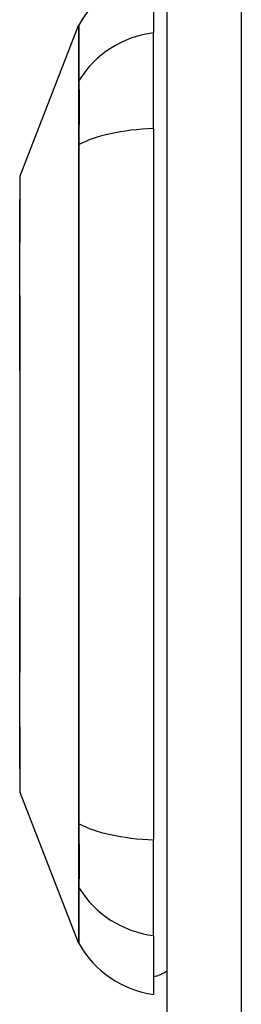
# Model space of a CAD drawing. Header units: inches. Extents: x 0 to 186, y -11 to 121.
# Tile 54 of 93: x 120.591 to 120.942, y 62.726 to 64.284. Entities that reach past the tile are written whole.
import ezdxf

# ---------------------------------------------------------------- set-up
doc = ezdxf.new("R2010")
doc.units = ezdxf.units.IN
doc.header["$LTSCALE"] = 11.141211
doc.header["$MEASUREMENT"] = 0
doc.layers.add('Visible Edges(ANSI)', color=7, linetype='Continuous', lineweight=25)
doc.layers.add('Visible Tangent Edges(ANSI)', color=7, linetype='Continuous', lineweight=25)

msp = doc.modelspace()

# ---------------------------------------------------------------- linework, layer by layer
at = {"layer": 'Visible Edges(ANSI)'}
for p, q in [((120.8247, 31.8655), (120.8247, 95.2312)), ((120.8032, 64.356), (120.8032, 64.263)), ((120.5921, 64.0367), (120.6845, 64.2744)), ((120.8032, 64.1117), (120.8032, 64.263)), ((120.8032, 64.1117), (120.8032, 62.9864)), ((120.6845, 62.8237), (120.5921, 63.0614)), ((120.8032, 62.8351), (120.8032, 62.9864)), ((120.8032, 62.8351), (120.8032, 62.7421))]:
    msp.add_line(p, q, dxfattribs=at)
at = {"layer": 'Visible Edges(ANSI)', "flags": 128}
msp.add_lwpolyline([(120.5916, 64.0343), (120.5916, 64.0337), (120.5916, 64.0319), (120.5916, 64.029), (120.5916, 64.025), (120.5916, 64.0198), (120.5915, 64.0134), (120.5915, 64.0059), (120.5915, 63.9973), (120.5915, 63.9877), (120.5914, 63.9769), (120.5914, 63.9652), (120.5914, 63.9525), (120.5914, 63.9389), (120.5913, 63.9243), (120.5913, 63.9088), (120.5913, 63.8924), (120.5913, 63.8752), (120.5913, 63.8572), (120.5914, 63.8385), (120.5914, 63.8191), (120.5914, 63.799), (120.5914, 63.7783), (120.5915, 63.7571), (120.5915, 63.7352), (120.5915, 63.7129), (120.5915, 63.6902), (120.5916, 63.6671), (120.5916, 63.6438), (120.5916, 63.6204), (120.5916, 63.5968), (120.5916, 63.5731), (120.5916, 63.5492), (120.5916, 63.5253), (120.5916, 63.5014), (120.5916, 63.4777), (120.5916, 63.4542), (120.5916, 63.431), (120.5915, 63.4081), (120.5915, 63.3855), (120.5915, 63.3632), (120.5915, 63.3413), (120.5914, 63.3199), (120.5914, 63.2991), (120.5914, 63.2789), (120.5914, 63.2595), (120.5913, 63.2408), (120.5913, 63.2228), (120.5913, 63.2056), (120.5913, 63.1893), (120.5913, 63.1738), (120.5914, 63.1592), (120.5914, 63.1455), (120.5914, 63.1328), (120.5914, 63.1211), (120.5915, 63.1104), (120.5915, 63.1007), (120.5915, 63.0922), (120.5915, 63.0847), (120.5916, 63.0783), (120.5916, 63.0731), (120.5916, 63.0691), (120.5916, 63.0662), (120.5916, 63.0644), (120.5916, 63.0638)], dxfattribs=at)
at = {"layer": 'Visible Edges(ANSI)'}
for centre, radius, start, end in [((120.8255, 64.1961), 0.1614, 97.9413, 150.2709), ((120.697, 64.2695), 0.0134, 150.2709, 158.7495), ((120.5983, 64.0342), 0.00672, 158.7495, 179.7912), ((120.5983, 63.0639), 0.00672, 180.2088, 201.2505), ((120.697, 62.8286), 0.0134, 201.2505, 209.7291), ((120.8255, 62.902), 0.1614, 209.7291, 262.0587), ((120.7924, 62.8228), 0.0538, 281.537, 306.8699)]:
    msp.add_arc(centre, radius, start, end, dxfattribs=at)
at = {"layer": 'Visible Tangent Edges(ANSI)'}
for p, q in [((120.9422, 95.2312), (120.9422, 31.8655)), ((120.6844, 64.1853), (120.6844, 64.1851)), ((120.6844, 64.0852), (120.6844, 64.0846)), ((120.6844, 63.0135), (120.6844, 63.0129)), ((120.6844, 62.913), (120.6844, 62.9128))]:
    msp.add_line(p, q, dxfattribs=at)
at = {"layer": 'Visible Tangent Edges(ANSI)', "flags": 128}
for points in [[(120.6845, 64.2744), (120.6845, 64.2742), (120.6845, 64.2737), (120.6845, 64.273), (120.6845, 64.2719), (120.6845, 64.2705), (120.6845, 64.2688), (120.6845, 64.2667), (120.6845, 64.2644), (120.6845, 64.2617), (120.6845, 64.2588), (120.6845, 64.2555), (120.6845, 64.2519), (120.6845, 64.248), (120.6845, 64.2438), (120.6844, 64.2393), (120.6844, 64.2345), (120.6844, 64.2294), (120.6844, 64.224), (120.6844, 64.2183), (120.6844, 64.2123), (120.6844, 64.206), (120.6844, 64.1994), (120.6844, 64.1925), (120.6844, 64.1853)], [(120.6857, 64.1879), (120.6856, 64.195), (120.6856, 64.2019), (120.6856, 64.2084), (120.6856, 64.2147), (120.6856, 64.2206), (120.6856, 64.2263), (120.6855, 64.2317), (120.6855, 64.2367), (120.6855, 64.2415), (120.6855, 64.246), (120.6855, 64.2501), (120.6855, 64.254), (120.6854, 64.2575), (120.6854, 64.2608), (120.6854, 64.2637), (120.6854, 64.2663), (120.6854, 64.2686), (120.6854, 64.2706), (120.6854, 64.2723), (120.6854, 64.2737), (120.6854, 64.2748), (120.6854, 64.2755), (120.6854, 64.276), (120.6854, 64.2762)], [(120.6857, 64.0862), (120.6857, 64.092), (120.6857, 64.0978), (120.6857, 64.1035), (120.6857, 64.109), (120.6857, 64.1145), (120.6858, 64.1199), (120.6858, 64.1251), (120.6858, 64.1302), (120.6858, 64.1351), (120.6858, 64.1399), (120.6858, 64.1445), (120.6858, 64.149), (120.6858, 64.1533), (120.6858, 64.1575), (120.6858, 64.1614), (120.6858, 64.1652), (120.6858, 64.1687), (120.6858, 64.1721), (120.6857, 64.1753), (120.6857, 64.1782), (120.6857, 64.181), (120.6857, 64.1835), (120.6857, 64.1858), (120.6857, 64.1879)], [(120.6844, 64.1851), (120.6844, 64.183), (120.6844, 64.1807), (120.6844, 64.1781), (120.6844, 64.1754), (120.6844, 64.1725), (120.6844, 64.1693), (120.6844, 64.166), (120.6844, 64.1625), (120.6844, 64.1588), (120.6844, 64.1549), (120.6844, 64.1509), (120.6844, 64.1467), (120.6844, 64.1423), (120.6844, 64.1377), (120.6844, 64.133), (120.6844, 64.1282), (120.6844, 64.1232), (120.6844, 64.1181), (120.6844, 64.1129), (120.6844, 64.1076), (120.6844, 64.1021), (120.6844, 64.0966), (120.6844, 64.0909), (120.6844, 64.0852)], [(120.6844, 64.0846), (120.6844, 64.0415), (120.6844, 63.9981), (120.6844, 63.9543), (120.6844, 63.9102), (120.6845, 63.8658), (120.6845, 63.8212), (120.6845, 63.7763), (120.6845, 63.7313), (120.6845, 63.6861), (120.6845, 63.6408), (120.6845, 63.5954), (120.6845, 63.55), (120.6845, 63.5047), (120.6845, 63.4592), (120.6845, 63.4138), (120.6845, 63.3684), (120.6845, 63.3232), (120.6845, 63.278), (120.6845, 63.2331), (120.6844, 63.1885), (120.6844, 63.1441), (120.6844, 63.1002), (120.6844, 63.0566), (120.6844, 63.0135)], [(120.6857, 63.0119), (120.6856, 63.0552), (120.6856, 63.099), (120.6856, 63.1431), (120.6855, 63.1876), (120.6855, 63.2323), (120.6855, 63.2774), (120.6854, 63.3226), (120.6854, 63.368), (120.6854, 63.4135), (120.6854, 63.459), (120.6854, 63.5046), (120.6854, 63.55), (120.6854, 63.5955), (120.6854, 63.641), (120.6854, 63.6864), (120.6854, 63.7317), (120.6854, 63.7768), (120.6855, 63.8218), (120.6855, 63.8666), (120.6855, 63.9111), (120.6856, 63.9554), (120.6856, 63.9993), (120.6856, 64.0429), (120.6857, 64.0862)], [(120.5916, 63.9243), (120.5916, 63.9331), (120.5916, 63.9415), (120.5916, 63.9497), (120.5917, 63.9575), (120.5917, 63.965), (120.5917, 63.9722), (120.5918, 63.979), (120.5918, 63.9854), (120.5918, 63.9915), (120.5918, 63.9972), (120.5919, 64.0026), (120.5919, 64.0076), (120.5919, 64.0122), (120.5919, 64.0164), (120.592, 64.0203), (120.592, 64.0237), (120.592, 64.0267), (120.592, 64.0294), (120.592, 64.0316), (120.592, 64.0334), (120.5921, 64.0348), (120.5921, 64.0358), (120.5921, 64.0364), (120.5921, 64.0367)], [(120.5916, 63.86), (120.5916, 63.8629), (120.5916, 63.8658), (120.5915, 63.8686), (120.5915, 63.8715), (120.5915, 63.8743), (120.5915, 63.8771), (120.5915, 63.8799), (120.5915, 63.8827), (120.5915, 63.8855), (120.5915, 63.8882), (120.5915, 63.8909), (120.5915, 63.8936), (120.5915, 63.8963), (120.5915, 63.8989), (120.5915, 63.9015), (120.5915, 63.9042), (120.5915, 63.9067), (120.5915, 63.9093), (120.5915, 63.9119), (120.5915, 63.9144), (120.5915, 63.9169), (120.5916, 63.9194), (120.5916, 63.9218), (120.5916, 63.9243)], [(120.5916, 63.2381), (120.5916, 63.2602), (120.5917, 63.2832), (120.5917, 63.3072), (120.5918, 63.332), (120.5918, 63.3576), (120.5919, 63.3838), (120.5919, 63.4105), (120.592, 63.4376), (120.592, 63.4652), (120.592, 63.493), (120.5921, 63.521), (120.5921, 63.5492), (120.5921, 63.5774), (120.592, 63.6054), (120.592, 63.6331), (120.592, 63.6606), (120.5919, 63.6878), (120.5919, 63.7146), (120.5918, 63.7409), (120.5918, 63.7664), (120.5917, 63.7911), (120.5917, 63.815), (120.5916, 63.838), (120.5916, 63.86)], [(120.5916, 63.1738), (120.5916, 63.1763), (120.5916, 63.1787), (120.5915, 63.1812), (120.5915, 63.1837), (120.5915, 63.1862), (120.5915, 63.1888), (120.5915, 63.1913), (120.5915, 63.1939), (120.5915, 63.1965), (120.5915, 63.1992), (120.5915, 63.2018), (120.5915, 63.2045), (120.5915, 63.2072), (120.5915, 63.2099), (120.5915, 63.2126), (120.5915, 63.2154), (120.5915, 63.2182), (120.5915, 63.2209), (120.5915, 63.2238), (120.5915, 63.2266), (120.5915, 63.2294), (120.5916, 63.2323), (120.5916, 63.2352), (120.5916, 63.2381)], [(120.5921, 63.0614), (120.5921, 63.0616), (120.5921, 63.0622), (120.5921, 63.0633), (120.592, 63.0647), (120.592, 63.0665), (120.592, 63.0688), (120.592, 63.0714), (120.592, 63.0745), (120.592, 63.0779), (120.5919, 63.0818), (120.5919, 63.086), (120.5919, 63.0906), (120.5919, 63.0955), (120.5918, 63.1009), (120.5918, 63.1066), (120.5918, 63.1127), (120.5918, 63.1192), (120.5917, 63.126), (120.5917, 63.1331), (120.5917, 63.1406), (120.5916, 63.1484), (120.5916, 63.1566), (120.5916, 63.165), (120.5916, 63.1738)], [(120.6844, 63.0129), (120.6844, 63.0071), (120.6844, 63.0015), (120.6844, 62.996), (120.6844, 62.9905), (120.6844, 62.9852), (120.6844, 62.98), (120.6844, 62.9749), (120.6844, 62.9699), (120.6844, 62.9651), (120.6844, 62.9604), (120.6844, 62.9558), (120.6844, 62.9514), (120.6844, 62.9472), (120.6844, 62.9432), (120.6844, 62.9393), (120.6844, 62.9356), (120.6844, 62.9321), (120.6844, 62.9287), (120.6844, 62.9256), (120.6844, 62.9227), (120.6844, 62.9199), (120.6844, 62.9174), (120.6844, 62.9151), (120.6844, 62.913)], [(120.6857, 62.9102), (120.6857, 62.9122), (120.6857, 62.9146), (120.6857, 62.9171), (120.6857, 62.9198), (120.6857, 62.9228), (120.6858, 62.926), (120.6858, 62.9293), (120.6858, 62.9329), (120.6858, 62.9367), (120.6858, 62.9406), (120.6858, 62.9448), (120.6858, 62.9491), (120.6858, 62.9535), (120.6858, 62.9582), (120.6858, 62.963), (120.6858, 62.9679), (120.6858, 62.973), (120.6858, 62.9782), (120.6857, 62.9836), (120.6857, 62.9891), (120.6857, 62.9946), (120.6857, 63.0003), (120.6857, 63.0061), (120.6857, 63.0119)], [(120.6844, 62.9128), (120.6844, 62.9056), (120.6844, 62.8987), (120.6844, 62.8921), (120.6844, 62.8858), (120.6844, 62.8798), (120.6844, 62.8741), (120.6844, 62.8687), (120.6844, 62.8636), (120.6844, 62.8588), (120.6845, 62.8543), (120.6845, 62.8501), (120.6845, 62.8462), (120.6845, 62.8426), (120.6845, 62.8394), (120.6845, 62.8364), (120.6845, 62.8337), (120.6845, 62.8314), (120.6845, 62.8294), (120.6845, 62.8276), (120.6845, 62.8262), (120.6845, 62.8251), (120.6845, 62.8244), (120.6845, 62.8239), (120.6845, 62.8237)], [(120.6854, 62.8219), (120.6854, 62.8221), (120.6854, 62.8226), (120.6854, 62.8233), (120.6854, 62.8244), (120.6854, 62.8258), (120.6854, 62.8275), (120.6854, 62.8295), (120.6854, 62.8318), (120.6854, 62.8344), (120.6854, 62.8374), (120.6854, 62.8406), (120.6855, 62.8441), (120.6855, 62.848), (120.6855, 62.8521), (120.6855, 62.8566), (120.6855, 62.8613), (120.6855, 62.8664), (120.6856, 62.8717), (120.6856, 62.8774), (120.6856, 62.8834), (120.6856, 62.8896), (120.6856, 62.8962), (120.6856, 62.903), (120.6857, 62.9102)]]:
    msp.add_lwpolyline(points, dxfattribs=at)
at = {"layer": 'Visible Tangent Edges(ANSI)'}
for centre, major_axis, ratio, start_param, end_param in [((120.8255, 64.1116), (-0.1614, 0), 0.946806, 4.850991, 5.760348), ((120.6973, 64.1816), (-0.0134, -0.0001), 0.948405, 5.751701, 5.992347), ((120.8255, 64.0602), (-0.1614, 0), 0.321806, 4.850991, 5.760348), ((120.6973, 64.084), (-0.0134, 0), 0.317047, 5.761322, 6.001968), ((120.6973, 63.0141), (-0.0134, 0), 0.317047, 0.281217, 0.521863), ((120.8255, 63.0379), (0.1614, 0), 0.321806, 3.66443, 4.573787), ((120.6973, 62.9165), (-0.0134, 0.0001), 0.948405, 0.290838, 0.531485), ((120.8255, 62.9865), (-0.1614, 0), 0.946806, 0.522838, 1.432195)]:
    msp.add_ellipse(centre, major_axis=major_axis, ratio=ratio, start_param=start_param, end_param=end_param, dxfattribs=at)

doc.saveas('drawing.dxf')
